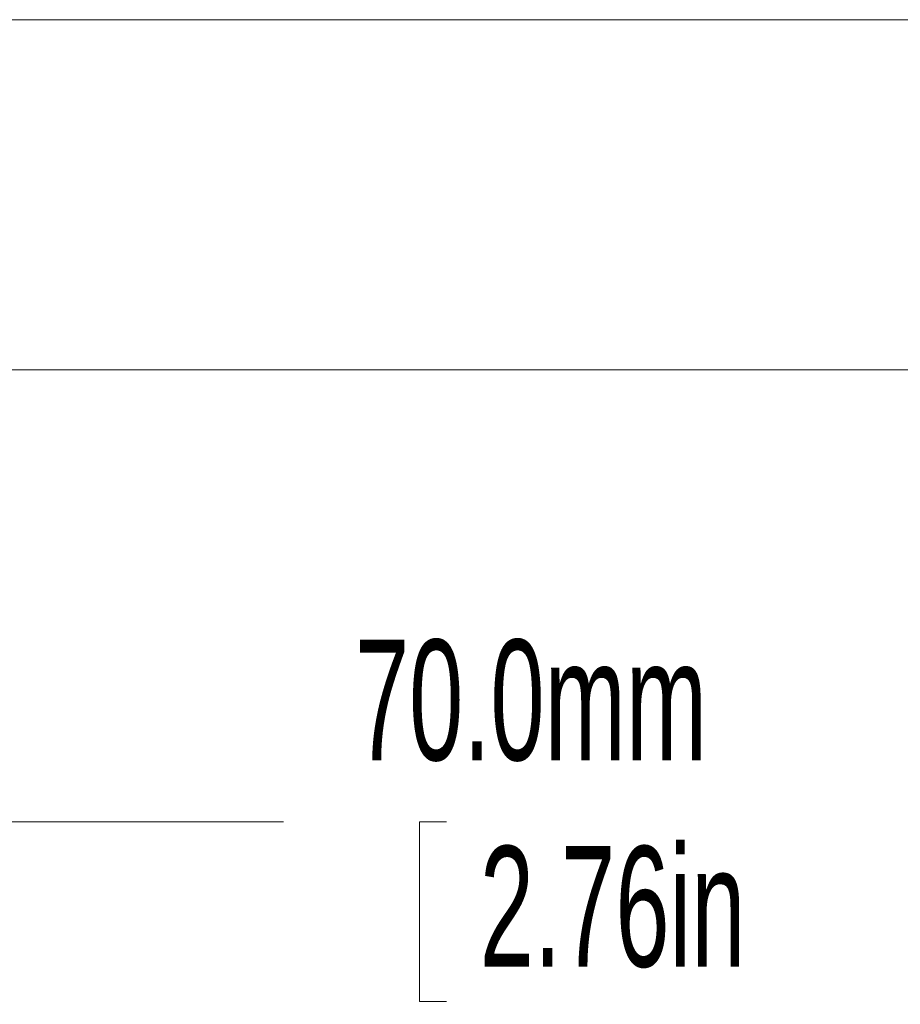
# Paper-space layout 'Sheet1' of a CAD drawing. Header units: millimetres. Extents: x 0 to 432, y 0 to 279.
# Tile 9 of 90: x 172 to 187, y 45 to 63. Entities that reach past the tile are written whole.
import ezdxf

# ---------------------------------------------------------------- set-up
doc = ezdxf.new("R2010")
doc.units = ezdxf.units.MM
doc.header["$LTSCALE"] = 0.5
doc.styles.add('SLDTEXTSTYLE0', font='TXT', dxfattribs={"width": 0.605})
doc.dimstyles.new('SLDDIMSTYLE0', dxfattribs={"dimtxt": 2.054655, "dimasz": 2.38125, "dimexe": 0, "dimexo": 0.0625, "dimgap": 0.513664, "dimtad": 0, "dimtih": 1, "dimtoh": 1, "dimdec": 1, "dimlfac": 0.666667, "dimrnd": 1e-09, "dimzin": 4, "dimdsep": 46, "dimtxsty": 'SLDTEXTSTYLE0', "dimsah": 1, "dimcen": 0.09, "dimadec": 0, "dimazin": 1, "dimtfac": 1, "dimtdec": 3, "dimtofl": 0, "dimtmove": 0, "dimatfit": 3, "dimfxl": 1, "dimfrac": 2, "dimtolj": 1, "dimtzin": 12, "dimarcsym": 0})

# ---------------------------------------------------------------- blocks, each defined once
blk = doc.blocks.new('_D_5')
at = {"color": 7, "linetype": 'Continuous', "lineweight": 0}
for p, q in [((130.393, 55.836), (130.393, 47.136)), ((235.393, 55.836), (235.393, 47.136)), ((130.393, 48.66), (176.303, 48.66)), ((179.165, 48.66), (178.694, 48.66)), ((178.694, 48.66), (178.694, 45.505)), ((188.023, 48.66), (188.494, 48.66)), ((188.494, 48.66), (188.494, 45.505)), ((235.393, 48.66), (190.885, 48.66)), ((178.694, 45.505), (179.165, 45.505)), ((188.494, 45.505), (188.023, 45.505))]:
    blk.add_line(p, q, dxfattribs=at)
for points in [[(130.393, 48.66), (132.774, 48.263), (132.774, 49.057)], [(235.393, 48.66), (233.012, 49.057), (233.012, 48.263)]]:
    blk.add_solid(points, dxfattribs=at)
at = {"color": 7, "linetype": 'Continuous', "lineweight": 0, "char_height": 2.1167, "attachment_point": 1, "style": 'SLDTEXTSTYLE0'}
for s, insert in [('70.0mm', (177.558, 51.859, 0.15)), ('2.76in', (179.753, 48.233, 0.15))]:
    blk.add_mtext(s, dxfattribs=dict(at, insert=insert))

psp = doc.layouts.new('Sheet1')

# ---------------------------------------------------------------- linework, layer by layer
at = {"color": 7, "linetype": 'Continuous', "lineweight": 15}
for p, q in [((131.917, 62.747), (233.869, 62.747)), ((131.917, 56.598), (233.869, 56.598))]:
    psp.add_line(p, q, dxfattribs=at)

# ---------------------------------------------------------------- dimensions: what is measured, and where the dimension line sits
at = {"color": 7, "linetype": 'Continuous', "lineweight": 0}
dim = psp.add_linear_dim(base=(235.393, 48.66), p1=(130.393, 56.598), p2=(235.393, 56.598), dimstyle='SLDDIMSTYLE0', dxfattribs=at)
dim.commit()
dim.dimension.update_dxf_attribs({"geometry": '_D_5', "text_midpoint": (183.594, 48.66), "dimtype": 160})

doc.saveas('drawing.dxf')
